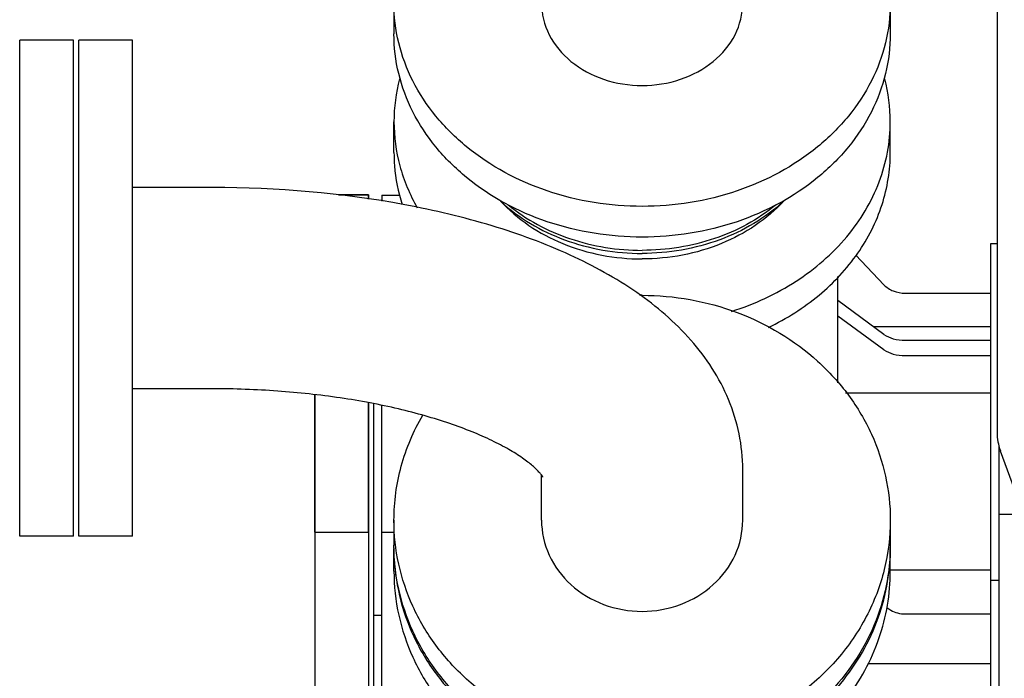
# Model space of a CAD drawing. Header units: millimetres. Extents: x 0 to 841, y 0 to 594.
# Tile 26 of 72: x 276 to 294, y 410 to 422. Entities that reach past the tile are written whole.
import ezdxf

# ---------------------------------------------------------------- set-up
doc = ezdxf.new("R2010")
doc.units = ezdxf.units.MM
doc.header["$LTSCALE"] = 46.255
for name, color, linetype in [('25007_060000_TLKS_KGS_V_ABL2', 7, 'CONTINUOUS'), ('25007_061000_TLKS_KGS_V_ABL3', 7, 'CONTINUOUS'), ('25007_644000_01_SIMPLE1_C_ABL24', 7, 'CONTINUOUS'), ('25007_644000_01_SIMPLE1_T1_C_PBL28', 7, 'CONTINUOUS'), ('25007_644000_01_SIMPLE1_T2_C_PBL25', 7, 'CONTINUOUS'), ('25007_644000_02_SIMPLE1_C_ABL22', 7, 'CONTINUOUS'), ('25007_644000_02_SIMPLE1_T1_C_PBL29', 7, 'CONTINUOUS'), ('25007_644000_02_SIMPLE1_T2_C_PBL23', 7, 'CONTINUOUS'), ('25007_765000_05_SIMPLE1_T1_X_PBL32', 7, 'CONTINUOUS'), ('25007_765000_05_SIMPLE1_X_ABL31', 7, 'CONTINUOUS'), ('25007_836000_01_SIMPLE1_C_ABL8', 7, 'CONTINUOUS'), ('25007_836000_01_SIMPLE1_T1_C_PBL14', 7, 'CONTINUOUS'), ('25007_836000_01_SIMPLE1_T2_C_PBL9', 7, 'CONTINUOUS'), ('25007_836000_01_SIMPLE1_T3_C_PBL26', 7, 'CONTINUOUS'), ('25087_000000_TLKS_MARKETING_ABL1', 7, 'CONTINUOUS'), ('25087_030000_TLKS_V_ABL10', 7, 'CONTINUOUS'), ('25087_800000_TLKS_V_ABL11', 7, 'CONTINUOUS'), ('25087_833000_20_SIMPLE1_T10_X_PBL27', 7, 'CONTINUOUS'), ('25087_833000_20_SIMPLE1_T9_X_PBL30', 7, 'CONTINUOUS'), ('25087_833000_20_SIMPLE1_X_ABL12', 7, 'CONTINUOUS'), ('new_view_1_VBL0', 7, 'CONTINUOUS')]:
    doc.layers.add(name, color=color, linetype=linetype)

# ---------------------------------------------------------------- blocks, each defined once
blk = doc.blocks.new('25007_836000_01_SIMPLE1_T2_C_PBL9', base_point=(276.65, 417.085))
at = {"layer": '25007_836000_01_SIMPLE1_T2_C_PBL9', "color": 7, "linetype": 'Continuous'}
for p, q in [((276.15, 412.46), (276.15, 421.71)), ((277.15, 421.71), (276.15, 421.71)), ((277.15, 412.46), (277.15, 421.71)), ((277.15, 412.46), (276.15, 412.46))]:
    blk.add_line(p, q, dxfattribs=at)
blk = doc.blocks.new('25007_836000_01_SIMPLE1_T1_C_PBL14', base_point=(284.812, 414.907))
at = {"layer": '25007_836000_01_SIMPLE1_T1_C_PBL14', "color": 7, "linetype": 'Continuous'}
for p, q in [((277.25, 412.46), (277.25, 421.71)), ((278.25, 421.71), (277.25, 421.71)), ((278.25, 412.46), (278.25, 421.71)), ((279.75, 418.96), (278.25, 418.96)), ((279.75, 415.21), (278.25, 415.21)), ((289.625, 412.76), (289.625, 413.704)), ((289.625, 412.76), (289.625, 413.704)), ((285.875, 412.76), (285.875, 413.599)), ((285.875, 412.76), (285.875, 413.599)), ((283.125, 412.76), (283.125, 412.295)), ((292.375, 412.76), (292.375, 412.295)), ((278.25, 412.46), (277.25, 412.46))]:
    blk.add_line(p, q, dxfattribs=at)
blk.add_arc((287.75, 411.853), 5.1, 90, 90.5705, dxfattribs=at)
for points, knots in [([(289.625, 413.704), (289.625, 413.927), (289.579, 414.374), (289.316, 415.223), (288.699, 416.169), (287.653, 417.059), (286.385, 417.754), (284.924, 418.289), (282.71, 418.813), (280.947, 418.96), (279.75, 418.96)], [0, 0, 0, 0, 0.054773, 0.109206, 0.216702, 0.326222, 0.442855, 0.569596, 0.706473, 1, 1, 1, 1]), ([(287.75, 416.952), (288.349, 416.952), (289.544, 416.741), (290.837, 415.967), (291.616, 415.111), (292.048, 414.38), (292.315, 413.587), (292.375, 413.035), (292.375, 412.76)], [0, 0, 0, 0, 0.260546, 0.514673, 0.638816, 0.760702, 0.880832, 1, 1, 1, 1]), ([(285.9, 413.565), (285.903, 413.558), (285.88, 413.6), (285.864, 413.615), (285.823, 413.665), (285.772, 413.716), (285.703, 413.779), (285.617, 413.848), (285.473, 413.953), (285.252, 414.091), (284.939, 414.254), (284.572, 414.416), (284.155, 414.569), (283.696, 414.712), (283.2, 414.84), (282.673, 414.951), (281.924, 415.077), (280.947, 415.182), (280.153, 415.21), (279.75, 415.21)], [0, 0, 0, 0, 0.003532, 0.009372, 0.018056, 0.029576, 0.043865, 0.060819, 0.080309, 0.126333, 0.180841, 0.242795, 0.311255, 0.385364, 0.464332, 0.547415, 0.633898, 0.814259, 1, 1, 1, 1]), ([(283.125, 412.76), (283.125, 413.1), (283.218, 413.786), (283.488, 414.423), (283.661, 414.719)], [0, 0, 0, 0, 0.496988, 1, 1, 1, 1]), ([(287.75, 408.569), (287.151, 408.569), (285.956, 408.779), (284.663, 409.553), (283.884, 410.41), (283.452, 411.14), (283.185, 411.934), (283.125, 412.486), (283.125, 412.76)], [0, 0, 0, 0, 0.260546, 0.514673, 0.638816, 0.760702, 0.880832, 1, 1, 1, 1]), ([(285.875, 412.76), (285.875, 412.538), (285.976, 412.083), (286.4, 411.518), (287.023, 411.147), (287.75, 411.018), (288.477, 411.147), (289.1, 411.518), (289.524, 412.083), (289.625, 412.538), (289.625, 412.76)], [0, 0, 0, 0, 0.119275, 0.241981, 0.369382, 0.5, 0.630618, 0.758019, 0.880725, 1, 1, 1, 1]), ([(292.375, 412.76), (292.375, 412.451), (292.298, 411.826), (291.958, 410.94), (291.413, 410.145), (290.935, 409.705), (290.673, 409.512)], [0, 0, 0, 0, 0.244556, 0.4916, 0.743077, 1, 1, 1, 1]), ([(287.75, 408.104), (287.151, 408.104), (285.956, 408.314), (284.663, 409.088), (283.884, 409.945), (283.452, 410.675), (283.185, 411.469), (283.125, 412.021), (283.125, 412.295)], [0, 0, 0, 0, 0.260546, 0.514673, 0.638816, 0.760702, 0.880832, 1, 1, 1, 1]), ([(292.375, 412.295), (292.375, 411.789), (292.164, 410.754), (291.572, 409.884), (291.209, 409.513)], [0, 0, 0, 0, 0.493797, 1, 1, 1, 1]), ([(290.549, 409.423), (290.146, 409.146), (289.24, 408.714), (288.248, 408.569), (287.75, 408.569)], [0, 0, 0, 0, 0.495588, 1, 1, 1, 1]), ([(290.549, 408.959), (290.146, 408.681), (289.24, 408.249), (288.248, 408.104), (287.75, 408.104)], [0, 0, 0, 0, 0.495588, 1, 1, 1, 1])]:
    blk.add_open_spline(points, degree=3, knots=knots, dxfattribs=at)
blk = doc.blocks.new('25007_836000_01_SIMPLE1_T3_C_PBL26', base_point=(282.15, 409.24))
at = {"layer": '25007_836000_01_SIMPLE1_T3_C_PBL26', "color": 7, "linetype": 'Continuous'}
for p, q in [((281.65, 412.54), (281.65, 405.941)), ((281.65, 412.54), (282.65, 412.54)), ((282.65, 412.54), (282.65, 406.672))]:
    blk.add_line(p, q, dxfattribs=at)
blk = doc.blocks.new('25007_836000_01_SIMPLE1_C_ABL8', base_point=(284.262, 413.825))
at = {"layer": '25007_836000_01_SIMPLE1_T1_C_PBL14'}
blk.add_blockref('25007_836000_01_SIMPLE1_T1_C_PBL14', (284.812, 414.907), dxfattribs=at)
at = {"layer": '25007_836000_01_SIMPLE1_T2_C_PBL9'}
blk.add_blockref('25007_836000_01_SIMPLE1_T2_C_PBL9', (276.65, 417.085), dxfattribs=at)
at = {"layer": '25007_836000_01_SIMPLE1_T3_C_PBL26'}
blk.add_blockref('25007_836000_01_SIMPLE1_T3_C_PBL26', (282.15, 409.24), dxfattribs=at)
blk = doc.blocks.new('25007_644000_02_SIMPLE1_T2_C_PBL23', base_point=(282.15, 415.683))
at = {"layer": '25007_644000_02_SIMPLE1_T2_C_PBL23', "color": 7, "linetype": 'Continuous'}
for p, q in [((282.09, 418.825), (282.65, 418.825)), ((282.65, 418.825), (282.65, 418.744)), ((281.65, 415.098), (281.65, 412.54)), ((282.65, 414.946), (282.65, 412.54))]:
    blk.add_line(p, q, dxfattribs=at)
blk = doc.blocks.new('25007_644000_02_SIMPLE1_T1_C_PBL29', base_point=(288.575, 415.988))
at = {"layer": '25007_644000_02_SIMPLE1_T1_C_PBL29', "color": 7, "linetype": 'Continuous'}
for p, q in [((283.125, 419.613), (283.125, 420.187)), ((292.375, 419.613), (292.375, 420.187)), ((282.9, 418.82), (282.9, 418.707)), ((282.9, 418.82), (283.24, 418.82)), ((294.25, 411.64), (294.25, 417.92)), ((294.25, 417.92), (294.365, 417.92)), ((292.256, 417.15), (291.731, 417.7)), ((291.4, 415.323), (291.4, 417.301)), ((292.65, 416.992), (294.25, 416.992)), ((292.256, 416.224), (291.4, 416.853)), ((292.256, 415.938), (291.4, 416.566)), ((292.058, 416.37), (294.25, 416.37)), ((292.65, 416.114), (294.25, 416.114)), ((292.65, 415.828), (294.25, 415.828)), ((291.542, 415.136), (294.25, 415.136)), ((282.75, 410.99), (282.75, 414.927)), ((282.9, 412.54), (282.9, 414.9)), ((294.4, 414.149), (294.4, 412.87)), ((292.375, 411.836), (294.25, 411.836))]:
    blk.add_line(p, q, dxfattribs=at)
for centre, start, end in [((286.268, 420.184), 165.2084, 179.947), ((289.232, 420.184), 0.053, 14.7916)]:
    blk.add_arc(centre, 3.143, start, end, dxfattribs=at)
for points, knots in [([(283.125, 420.187), (283.125, 419.911), (283.201, 419.35), (283.419, 418.83), (283.559, 418.585)], [0, 0, 0, 0, 0.494541, 1, 1, 1, 1]), ([(289.418, 416.653), (289.84, 416.787), (290.633, 417.152), (291.599, 417.984), (292.228, 419.025), (292.375, 419.807), (292.375, 420.187)], [0, 0, 0, 0, 0.270303, 0.526292, 0.767766, 1, 1, 1, 1]), ([(283.125, 419.613), (283.125, 419.531), (283.138, 419.203), (283.203, 418.877), (283.279, 418.642)], [0, 0, 0, 0, 0.249124, 1, 1, 1, 1]), ([(290.107, 416.354), (290.442, 416.516), (291.063, 416.909), (291.799, 417.695), (292.267, 418.616), (292.375, 419.286), (292.375, 419.613)], [0, 0, 0, 0, 0.267669, 0.522126, 0.764637, 1, 1, 1, 1]), ([(292.256, 417.15), (292.304, 417.099), (292.43, 417.018), (292.576, 416.992), (292.65, 416.992)], [0, 0, 0, 0, 0.484653, 1, 1, 1, 1]), ([(292.256, 416.224), (292.308, 416.186), (292.438, 416.131), (292.576, 416.114), (292.65, 416.114)], [0, 0, 0, 0, 0.465759, 1, 1, 1, 1]), ([(292.256, 415.938), (292.308, 415.9), (292.438, 415.844), (292.576, 415.828), (292.65, 415.828)], [0, 0, 0, 0, 0.465759, 1, 1, 1, 1])]:
    blk.add_open_spline(points, degree=3, knots=knots, dxfattribs=at)
blk = doc.blocks.new('25007_644000_02_SIMPLE1_C_ABL22', base_point=(288.025, 415.988))
at = {"layer": '25007_644000_02_SIMPLE1_T1_C_PBL29'}
blk.add_blockref('25007_644000_02_SIMPLE1_T1_C_PBL29', (288.575, 415.988), dxfattribs=at)
at = {"layer": '25007_644000_02_SIMPLE1_T2_C_PBL23'}
blk.add_blockref('25007_644000_02_SIMPLE1_T2_C_PBL23', (282.15, 415.683), dxfattribs=at)
blk = doc.blocks.new('25007_644000_01_SIMPLE1_T2_C_PBL25', base_point=(282.15, 409.24))
at = {"layer": '25007_644000_01_SIMPLE1_T2_C_PBL25', "color": 7, "linetype": 'Continuous'}
for p, q in [((281.65, 412.54), (281.65, 405.941)), ((281.65, 412.54), (282.65, 412.54)), ((282.65, 412.54), (282.65, 406.672))]:
    blk.add_line(p, q, dxfattribs=at)
blk = doc.blocks.new('25007_644000_01_SIMPLE1_T1_C_PBL28', base_point=(288.803, 406.803))
at = {"layer": '25007_644000_01_SIMPLE1_T1_C_PBL28', "color": 7, "linetype": 'Continuous'}
for p, q in [((294.4, 412.87), (294.4, 407.32)), ((294.4, 412.87), (294.856, 412.87)), ((282.9, 406.76), (282.9, 412.54)), ((282.9, 412.54), (283.125, 412.54)), ((283.125, 411.808), (283.125, 412.231)), ((292.375, 411.808), (292.375, 412.231)), ((294.25, 407.32), (294.25, 411.64)), ((294.25, 411.64), (294.4, 411.64)), ((282.75, 406.717), (282.75, 410.99)), ((282.75, 410.99), (282.9, 410.99)), ((292.65, 411.013), (294.25, 411.013)), ((291.966, 410.09), (294.25, 410.09)), ((291.969, 409.52), (291.711, 409.659)), ((283.85, 406.453), (283.85, 409.558)), ((291.64, 409.381), (291.548, 409.43)), ((292.89, 409.283), (294.25, 409.283)), ((292.89, 408.966), (294.25, 408.966)), ((291.54, 408.457), (291.64, 408.457)), ((292.89, 408.457), (294.25, 408.457)), ((285.275, 405.864), (285.275, 408.27)), ((285.975, 405.586), (285.975, 407.946)), ((289.85, 401.19), (289.85, 408.084)), ((289.681, 401.406), (289.681, 403.476)), ((289.681, 401.74), (289.85, 401.74)), ((289.85, 401.19), (290.031, 401.19))]:
    blk.add_line(p, q, dxfattribs=at)
for centre, radius, start, end in [((286.923, 412.231), 3.798, 179.786, 180), ((286.923, 412.231), 3.798, 180, 180.3816), ((288.577, 412.231), 3.798, 0, 0.214), ((288.577, 412.231), 3.798, 359.6184, 360), ((345.103, 404.36), 59.029, 176.58359, 178.87552), ((288.581, 401.403), 1.1, 322.7433, 360)]:
    blk.add_arc(centre, radius, start, end, dxfattribs=at)
for points, knots in [([(283.13, 412.045), (283.143, 411.778), (283.226, 411.244), (283.515, 410.483), (283.959, 409.786), (284.738, 408.971), (286.005, 408.239), (287.167, 408.039), (287.75, 408.039)], [0, 0, 0, 0, 0.119106, 0.239316, 0.361336, 0.485587, 0.739747, 1, 1, 1, 1]), ([(291.276, 409.518), (291.598, 409.862), (292.128, 410.654), (292.348, 411.585), (292.37, 412.045)], [0, 0, 0, 0, 0.505796, 1, 1, 1, 1]), ([(283.125, 411.808), (283.125, 411.534), (283.185, 410.982), (283.452, 410.188), (283.884, 409.458), (284.663, 408.601), (285.956, 407.827), (287.151, 407.617), (287.75, 407.617)], [0, 0, 0, 0, 0.119168, 0.239298, 0.361184, 0.485327, 0.739454, 1, 1, 1, 1]), ([(291.547, 409.416), (291.81, 409.758), (292.229, 410.523), (292.375, 411.385), (292.375, 411.808)], [0, 0, 0, 0, 0.504535, 1, 1, 1, 1]), ([(292.309, 411.135), (292.332, 411.115), (292.432, 411.045), (292.558, 411.013), (292.65, 411.013)], [0, 0, 0, 0, 0.24705, 1, 1, 1, 1]), ([(287.75, 408.039), (288.247, 408.039), (289.239, 408.184), (290.145, 408.616), (290.547, 408.893)], [0, 0, 0, 0, 0.504405, 1, 1, 1, 1]), ([(287.75, 407.617), (288.247, 407.617), (289.239, 407.762), (290.145, 408.193), (290.547, 408.47)], [0, 0, 0, 0, 0.504405, 1, 1, 1, 1]), ([(289.681, 403.476), (289.681, 404.161), (289.65, 405.651), (289.568, 407.139), (289.508, 407.941)], [0, 0, 0, 0, 0.460402, 1, 1, 1, 1])]:
    blk.add_open_spline(points, degree=3, knots=knots, dxfattribs=at)
blk = doc.blocks.new('25007_644000_01_SIMPLE1_C_ABL24', base_point=(288.253, 406.803))
at = {"layer": '25007_644000_01_SIMPLE1_T1_C_PBL28'}
blk.add_blockref('25007_644000_01_SIMPLE1_T1_C_PBL28', (288.803, 406.803), dxfattribs=at)
at = {"layer": '25007_644000_01_SIMPLE1_T2_C_PBL25'}
blk.add_blockref('25007_644000_01_SIMPLE1_T2_C_PBL25', (282.15, 409.24), dxfattribs=at)
blk = doc.blocks.new('25007_765000_05_SIMPLE1_T1_X_PBL32', base_point=(303.377, 412.445))
at = {"layer": '25007_765000_05_SIMPLE1_T1_X_PBL32', "color": 7, "linetype": 'Continuous'}
for p, q in [((294.365, 423.557), (294.365, 414.397)), ((294.425, 414.056), (294.954, 412.6))]:
    blk.add_line(p, q, dxfattribs=at)
blk.add_arc((295.365, 414.397), 1, 180, 199.9645, dxfattribs=at)
blk = doc.blocks.new('25007_765000_05_SIMPLE1_X_ABL31', base_point=(291.04, 404.52))
at = {"layer": '25007_765000_05_SIMPLE1_T1_X_PBL32'}
blk.add_blockref('25007_765000_05_SIMPLE1_T1_X_PBL32', (303.3775, 412.445), dxfattribs=at)
blk = doc.blocks.new('25007_061000_TLKS_KGS_V_ABL3', base_point=(318.436, 410.327))
at = {"layer": '25007_644000_01_SIMPLE1_C_ABL24'}
blk.add_blockref('25007_644000_01_SIMPLE1_C_ABL24', (288.253, 406.803), dxfattribs=at)
at = {"layer": '25007_644000_02_SIMPLE1_C_ABL22'}
blk.add_blockref('25007_644000_02_SIMPLE1_C_ABL22', (288.025, 415.988), dxfattribs=at)
at = {"layer": '25007_765000_05_SIMPLE1_X_ABL31'}
blk.add_blockref('25007_765000_05_SIMPLE1_X_ABL31', (291.04, 404.52), dxfattribs=at)
at = {"layer": '25007_836000_01_SIMPLE1_C_ABL8'}
blk.add_blockref('25007_836000_01_SIMPLE1_C_ABL8', (284.262, 413.825), dxfattribs=at)
blk = doc.blocks.new('25007_060000_TLKS_KGS_V_ABL2', base_point=(318.43625, 410.3275))
at = {"layer": '25007_061000_TLKS_KGS_V_ABL3'}
blk.add_blockref('25007_061000_TLKS_KGS_V_ABL3', (318.43625, 410.3275), dxfattribs=at)
blk = doc.blocks.new('25087_833000_20_SIMPLE1_T10_X_PBL27', base_point=(282.15, 415.683))
at = {"layer": '25087_833000_20_SIMPLE1_T10_X_PBL27', "color": 7, "linetype": 'Continuous'}
for p, q in [((282.65, 418.825), (282.09, 418.825)), ((282.65, 418.744), (282.65, 418.825)), ((281.65, 412.54), (281.65, 415.098)), ((282.65, 412.54), (282.65, 414.946))]:
    blk.add_line(p, q, dxfattribs=at)
blk = doc.blocks.new('25087_833000_20_SIMPLE1_T9_X_PBL30', base_point=(287.75, 421.554))
at = {"layer": '25087_833000_20_SIMPLE1_T9_X_PBL30', "color": 7, "linetype": 'Continuous'}
for p, q in [((285.125, 423.879), (285.125, 423.521)), ((290.375, 423.521), (290.375, 423.879)), ((285.825, 423.12), (289.675, 423.12)), ((285.825, 422.864), (289.675, 422.864)), ((285.875, 422.399), (285.875, 422.864)), ((289.625, 422.399), (289.625, 422.864)), ((283.125, 422.399), (283.125, 421.826)), ((292.375, 422.399), (292.375, 421.826))]:
    blk.add_line(p, q, dxfattribs=at)
blk.add_arc((287.75, 424.167), 1.875, 224.2502, 315.7498, dxfattribs=at)
for points, knots in [([(290.446, 425.477), (290.736, 425.307), (291.269, 424.912), (291.893, 424.163), (292.285, 423.31), (292.375, 422.699), (292.375, 422.399)], [0, 0, 0, 0, 0.265966, 0.519693, 0.762904, 1, 1, 1, 1]), ([(283.125, 422.399), (283.125, 422.665), (283.195, 423.205), (283.504, 423.971), (284, 424.664), (284.431, 425.05), (284.667, 425.223)], [0, 0, 0, 0, 0.23925, 0.483423, 0.736337, 1, 1, 1, 1]), ([(285.125, 423.778), (285.125, 423.692), (285.162, 423.517), (285.32, 423.298), (285.552, 423.154), (285.734, 423.12), (285.825, 423.12)], [0, 0, 0, 0, 0.242782, 0.489854, 0.742867, 1, 1, 1, 1]), ([(289.675, 423.12), (289.766, 423.12), (289.948, 423.154), (290.18, 423.298), (290.338, 423.517), (290.375, 423.692), (290.375, 423.778)], [0, 0, 0, 0, 0.257133, 0.510146, 0.757218, 1, 1, 1, 1]), ([(285.125, 423.521), (285.125, 423.436), (285.162, 423.26), (285.32, 423.042), (285.552, 422.897), (285.734, 422.864), (285.825, 422.864)], [0, 0, 0, 0, 0.242782, 0.489854, 0.742867, 1, 1, 1, 1]), ([(289.675, 422.864), (289.766, 422.864), (289.948, 422.897), (290.18, 423.042), (290.338, 423.26), (290.375, 423.436), (290.375, 423.521)], [0, 0, 0, 0, 0.257133, 0.510146, 0.757218, 1, 1, 1, 1]), ([(287.75, 418.611), (287.152, 418.611), (285.976, 418.796), (284.677, 419.489), (283.89, 420.269), (283.455, 420.929), (283.186, 421.648), (283.125, 422.151), (283.125, 422.399)], [0, 0, 0, 0, 0.271673, 0.530809, 0.653924, 0.772409, 0.887223, 1, 1, 1, 1]), ([(285.875, 422.399), (285.875, 422.198), (285.981, 421.776), (286.411, 421.268), (287.03, 420.939), (287.508, 420.863), (287.75, 420.863)], [0, 0, 0, 0, 0.226674, 0.46766, 0.727544, 1, 1, 1, 1]), ([(287.75, 420.863), (287.992, 420.863), (288.47, 420.939), (289.089, 421.268), (289.519, 421.776), (289.625, 422.198), (289.625, 422.399)], [0, 0, 0, 0, 0.272456, 0.53234, 0.773326, 1, 1, 1, 1]), ([(292.375, 422.399), (292.375, 422.151), (292.314, 421.648), (292.045, 420.929), (291.61, 420.269), (290.823, 419.489), (289.524, 418.796), (288.348, 418.611), (287.75, 418.611)], [0, 0, 0, 0, 0.112777, 0.227591, 0.346076, 0.469191, 0.728327, 1, 1, 1, 1]), ([(287.75, 418.037), (287.152, 418.037), (285.976, 418.222), (284.677, 418.915), (283.89, 419.695), (283.455, 420.355), (283.186, 421.075), (283.125, 421.577), (283.125, 421.826)], [0, 0, 0, 0, 0.271673, 0.530809, 0.653924, 0.772409, 0.887223, 1, 1, 1, 1]), ([(292.375, 421.826), (292.375, 421.577), (292.314, 421.075), (292.045, 420.355), (291.61, 419.695), (290.823, 418.915), (289.524, 418.222), (288.348, 418.037), (287.75, 418.037)], [0, 0, 0, 0, 0.112777, 0.227591, 0.346076, 0.469191, 0.728327, 1, 1, 1, 1]), ([(285.104, 418.719), (285.421, 418.37), (286.263, 417.812), (287.247, 417.631), (287.75, 417.631)], [0, 0, 0, 0, 0.483958, 1, 1, 1, 1]), ([(285.111, 418.707), (285.452, 418.392), (286.299, 417.896), (287.26, 417.734), (287.75, 417.734)], [0, 0, 0, 0, 0.486472, 1, 1, 1, 1]), ([(285.254, 418.639), (285.591, 418.363), (286.396, 417.932), (287.294, 417.791), (287.75, 417.791)], [0, 0, 0, 0, 0.488157, 1, 1, 1, 1]), ([(290.396, 418.719), (290.079, 418.37), (289.237, 417.812), (288.253, 417.631), (287.75, 417.631)], [0, 0, 0, 0, 0.483958, 1, 1, 1, 1]), ([(290.389, 418.707), (290.048, 418.392), (289.201, 417.896), (288.24, 417.734), (287.75, 417.734)], [0, 0, 0, 0, 0.486472, 1, 1, 1, 1]), ([(290.246, 418.639), (289.909, 418.363), (289.104, 417.932), (288.206, 417.791), (287.75, 417.791)], [0, 0, 0, 0, 0.488157, 1, 1, 1, 1])]:
    blk.add_open_spline(points, degree=3, knots=knots, dxfattribs=at)
blk = doc.blocks.new('25087_833000_20_SIMPLE1_X_ABL12', base_point=(409.7, 436.858))
at = {"layer": '25087_833000_20_SIMPLE1_T10_X_PBL27'}
blk.add_blockref('25087_833000_20_SIMPLE1_T10_X_PBL27', (282.15, 415.683), dxfattribs=at)
at = {"layer": '25087_833000_20_SIMPLE1_T9_X_PBL30'}
blk.add_blockref('25087_833000_20_SIMPLE1_T9_X_PBL30', (287.75, 421.554), dxfattribs=at)
blk = doc.blocks.new('25087_800000_TLKS_V_ABL11', base_point=(409.7, 436.858))
at = {"layer": '25087_833000_20_SIMPLE1_X_ABL12'}
blk.add_blockref('25087_833000_20_SIMPLE1_X_ABL12', (409.7, 436.858), dxfattribs=at)
blk = doc.blocks.new('25087_030000_TLKS_V_ABL10', base_point=(421.575225, 430.1891))
at = {"layer": '25087_800000_TLKS_V_ABL11'}
blk.add_blockref('25087_800000_TLKS_V_ABL11', (409.7, 436.8575), dxfattribs=at)
blk = doc.blocks.new('25087_000000_TLKS_MARKETING_ABL1', base_point=(423.043, 429.614))
at = {"layer": '25007_060000_TLKS_KGS_V_ABL2'}
blk.add_blockref('25007_060000_TLKS_KGS_V_ABL2', (318.436, 410.327), dxfattribs=at)
at = {"layer": '25087_030000_TLKS_V_ABL10'}
blk.add_blockref('25087_030000_TLKS_V_ABL10', (421.575, 430.189), dxfattribs=at)
blk = doc.blocks.new('NEW_VIEW_1_VBL0', base_point=(428.117, 434.046))
at = {"layer": '25087_000000_TLKS_MARKETING_ABL1'}
blk.add_blockref('25087_000000_TLKS_MARKETING_ABL1', (423.043, 429.614), dxfattribs=at)

msp = doc.modelspace()

# ---------------------------------------------------------------- block references
at = {"layer": 'new_view_1_VBL0'}
msp.add_blockref('NEW_VIEW_1_VBL0', (428.11735, 434.04605), dxfattribs=at)

doc.saveas('drawing.dxf')
